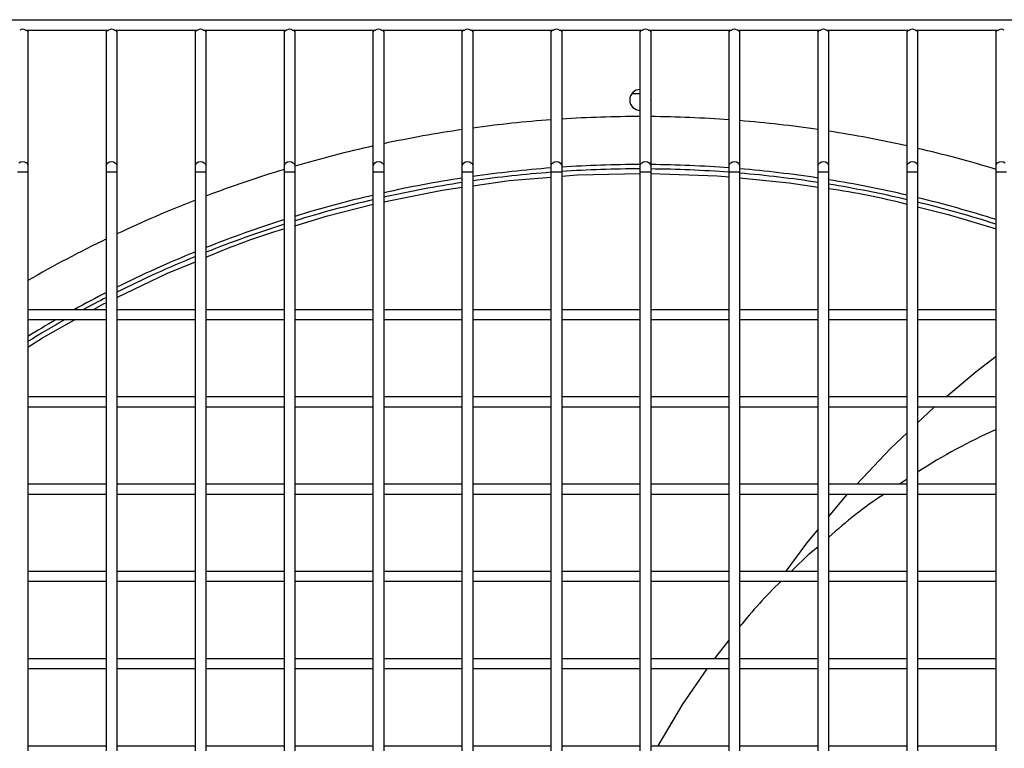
# Model space of a CAD drawing. Header units: millimetres. Extents: x 4 to 3534, y 14 to 98.
# Tile 41 of 161: x 18.504 to 18.786, y 58.775 to 58.984. Entities that reach past the tile are written whole.
import ezdxf

# ---------------------------------------------------------------- set-up
doc = ezdxf.new("R2010")
doc.units = ezdxf.units.MM
doc.header["$MEASUREMENT"] = 0
doc.layers.add('ARQ - EQUIPO CONDENSADORA', color=2, linetype='Continuous')

msp = doc.modelspace()

# ---------------------------------------------------------------- linework, layer by layer
at = {"layer": 'ARQ - EQUIPO CONDENSADORA', "color": 7, "linetype": 'Continuous'}
for p, q in [((18.30460317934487, 58.98393013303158), (19.06060317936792, 58.98393013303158)), ((18.50545263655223, 58.9809301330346), (18.5292537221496, 58.9809301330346)), ((18.50610317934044, 58.9809301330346), (18.50610317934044, 58.98043013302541)), ((18.50610317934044, 58.98043013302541), (18.50610317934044, 58.94205710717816)), ((18.5286031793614, 58.98043013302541), (18.5286031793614, 58.9809301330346)), ((18.5286031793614, 58.94205710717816), (18.5286031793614, 58.98043013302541)), ((18.53095263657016, 58.9809301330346), (18.55475372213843, 58.9809301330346)), ((18.53160317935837, 58.9809301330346), (18.53160317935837, 58.98043013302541)), ((18.53160317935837, 58.98043013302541), (18.53160317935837, 58.94205710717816)), ((18.55410317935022, 58.98043013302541), (18.55410317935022, 58.9809301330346)), ((18.55410317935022, 58.94205710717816), (18.55410317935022, 58.98043013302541)), ((18.55645263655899, 58.9809301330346), (18.58025372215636, 58.9809301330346)), ((18.55710317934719, 58.9809301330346), (18.55710317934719, 58.98043013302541)), ((18.55710317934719, 58.98043013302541), (18.55710317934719, 58.94205710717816)), ((18.57960317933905, 58.98043013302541), (18.57960317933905, 58.9809301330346)), ((18.57960317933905, 58.94205710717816), (18.57960317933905, 58.98043013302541)), ((18.58195263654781, 58.9809301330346), (18.60575372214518, 58.9809301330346)), ((18.58260317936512, 58.9809301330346), (18.58260317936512, 58.98043013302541)), ((18.58260317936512, 58.98043013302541), (18.58260317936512, 58.94205710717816)), ((18.60510317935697, 58.98043013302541), (18.60510317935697, 58.9809301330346)), ((18.60510317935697, 58.94205710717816), (18.60510317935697, 58.98043013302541)), ((18.60745263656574, 58.9809301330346), (18.63125372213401, 58.9809301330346)), ((18.60810317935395, 58.9809301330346), (18.60810317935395, 58.98043013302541)), ((18.60810317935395, 58.98043013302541), (18.60810317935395, 58.94205710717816)), ((18.6306031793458, 58.98043013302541), (18.6306031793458, 58.9809301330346)), ((18.6306031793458, 58.94205710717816), (18.6306031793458, 58.98043013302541)), ((18.63295263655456, 58.9809301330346), (18.65675372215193, 58.9809301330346)), ((18.63360317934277, 58.9809301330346), (18.63360317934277, 58.98043013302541)), ((18.63360317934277, 58.98043013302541), (18.63360317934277, 58.94205710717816)), ((18.65610317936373, 58.98043013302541), (18.65610317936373, 58.9809301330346)), ((18.65610317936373, 58.94205710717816), (18.65610317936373, 58.98043013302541)), ((18.65845263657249, 58.9809301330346), (18.68225372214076, 58.9809301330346)), ((18.6591031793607, 58.9809301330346), (18.6591031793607, 58.98043013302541)), ((18.6591031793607, 58.98043013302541), (18.6591031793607, 58.94205710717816)), ((18.68160317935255, 58.98043013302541), (18.68160317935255, 58.9809301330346)), ((18.68160317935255, 58.94205710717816), (18.68160317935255, 58.98043013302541)), ((18.68395263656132, 58.9809301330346), (18.70775372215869, 58.9809301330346)), ((18.68460317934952, 58.9809301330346), (18.68460317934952, 58.98043013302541)), ((18.68460317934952, 58.98043013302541), (18.68460317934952, 58.94205710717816)), ((18.70710317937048, 58.98043013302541), (18.70710317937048, 58.9809301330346)), ((18.70710317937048, 58.94205710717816), (18.70710317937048, 58.98043013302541)), ((18.70945263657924, 58.9809301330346), (18.73325372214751, 58.9809301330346)), ((18.71010317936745, 58.9809301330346), (18.71010317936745, 58.98043013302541)), ((18.71010317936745, 58.98043013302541), (18.71010317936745, 58.94205710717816)), ((18.7326031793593, 58.98043013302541), (18.7326031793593, 58.9809301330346)), ((18.7326031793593, 58.94205710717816), (18.7326031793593, 58.98043013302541)), ((18.73495263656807, 58.9809301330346), (18.75875372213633, 58.9809301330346)), ((18.73560317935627, 58.9809301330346), (18.73560317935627, 58.98043013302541)), ((18.73560317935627, 58.98043013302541), (18.73560317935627, 58.94205710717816)), ((18.75810317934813, 58.98043013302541), (18.75810317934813, 58.9809301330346)), ((18.75810317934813, 58.94205710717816), (18.75810317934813, 58.98043013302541)), ((18.76045263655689, 58.9809301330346), (18.78425372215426, 58.9809301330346)), ((18.7611031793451, 58.9809301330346), (18.7611031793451, 58.98043013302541)), ((18.7611031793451, 58.98043013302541), (18.7611031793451, 58.94205710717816)), ((18.78360317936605, 58.98043013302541), (18.78360317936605, 58.9809301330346)), ((18.78360317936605, 58.94205710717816), (18.78360317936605, 58.98043013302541)), ((18.67924879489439, 58.96278913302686), (18.68160317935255, 58.96278913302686)), ((18.50354251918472, 58.94294665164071), (18.50402915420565, 58.94321935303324)), ((18.50402915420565, 58.94321935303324), (18.50460317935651, 58.9433151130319)), ((18.50460317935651, 58.9433151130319), (18.50517720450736, 58.94321935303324)), ((18.50517720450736, 58.94321935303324), (18.5056638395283, 58.94294665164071)), ((18.5056638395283, 58.94294665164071), (18.50598899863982, 58.94253852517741)), ((18.52871736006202, 58.94253852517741), (18.52904251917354, 58.94294665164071)), ((18.52904251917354, 58.94294665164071), (18.52952915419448, 58.94321935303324)), ((18.52952915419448, 58.94321935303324), (18.53010317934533, 58.9433151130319)), ((18.53010317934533, 58.9433151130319), (18.53067720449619, 58.94321935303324)), ((18.53067720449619, 58.94321935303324), (18.53116383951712, 58.94294665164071)), ((18.53116383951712, 58.94294665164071), (18.53148899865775, 58.94253852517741)), ((18.55421736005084, 58.94253852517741), (18.55454251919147, 58.94294665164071)), ((18.55454251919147, 58.94294665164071), (18.55502915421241, 58.94321935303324)), ((18.55502915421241, 58.94321935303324), (18.55560317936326, 58.9433151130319)), ((18.55560317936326, 58.9433151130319), (18.55617720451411, 58.94321935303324)), ((18.55617720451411, 58.94321935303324), (18.55666383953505, 58.94294665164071)), ((18.55666383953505, 58.94294665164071), (18.55698899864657, 58.94253852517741)), ((18.57971736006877, 58.94253852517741), (18.5800425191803, 58.94294665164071)), ((18.5800425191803, 58.94294665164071), (18.58052915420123, 58.94321935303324)), ((18.58052915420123, 58.94321935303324), (18.58110317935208, 58.9433151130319)), ((18.58110317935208, 58.9433151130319), (18.58167720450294, 58.94321935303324)), ((18.58167720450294, 58.94321935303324), (18.58216383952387, 58.94294665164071)), ((18.58216383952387, 58.94294665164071), (18.5824889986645, 58.94253852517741)), ((18.60521736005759, 58.94253852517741), (18.60554251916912, 58.94294665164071)), ((18.60554251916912, 58.94294665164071), (18.60602915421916, 58.94321935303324)), ((18.60602915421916, 58.94321935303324), (18.60660317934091, 58.9433151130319)), ((18.60660317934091, 58.9433151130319), (18.60717720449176, 58.94321935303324)), ((18.60717720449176, 58.94321935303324), (18.6076638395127, 58.94294665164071)), ((18.6076638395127, 58.94294665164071), (18.60798899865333, 58.94253852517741)), ((18.63071736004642, 58.94253852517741), (18.63104251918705, 58.94294665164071)), ((18.63104251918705, 58.94294665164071), (18.63152915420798, 58.94321935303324)), ((18.63152915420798, 58.94321935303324), (18.63210317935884, 58.9433151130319)), ((18.63210317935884, 58.9433151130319), (18.63267720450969, 58.94321935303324)), ((18.63267720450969, 58.94321935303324), (18.63316383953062, 58.94294665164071)), ((18.63316383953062, 58.94294665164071), (18.63348899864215, 58.94253852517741)), ((18.65621736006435, 58.94253852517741), (18.65654251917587, 58.94294665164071)), ((18.65654251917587, 58.94294665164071), (18.65702915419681, 58.94321935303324)), ((18.65702915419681, 58.94321935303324), (18.65760317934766, 58.9433151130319)), ((18.65760317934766, 58.9433151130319), (18.65817720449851, 58.94321935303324)), ((18.65817720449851, 58.94321935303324), (18.65866383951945, 58.94294665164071)), ((18.65866383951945, 58.94294665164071), (18.65898899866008, 58.94253852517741)), ((18.68171736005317, 58.94253852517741), (18.6820425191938, 58.94294665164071)), ((18.6820425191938, 58.94294665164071), (18.68252915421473, 58.94321935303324)), ((18.68252915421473, 58.94321935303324), (18.68310317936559, 58.9433151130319)), ((18.68310317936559, 58.9433151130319), (18.68367720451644, 58.94321935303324)), ((18.68367720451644, 58.94321935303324), (18.68416383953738, 58.94294665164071)), ((18.68416383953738, 58.94294665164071), (18.6844889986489, 58.94253852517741)), ((18.7072173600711, 58.94253852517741), (18.70754251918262, 58.94294665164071)), ((18.70754251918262, 58.94294665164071), (18.70802915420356, 58.94321935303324)), ((18.70802915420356, 58.94321935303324), (18.70860317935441, 58.9433151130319)), ((18.70860317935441, 58.9433151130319), (18.70917720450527, 58.94321935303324)), ((18.70917720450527, 58.94321935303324), (18.7096638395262, 58.94294665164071)), ((18.7096638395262, 58.94294665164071), (18.70998899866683, 58.94253852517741)), ((18.73271736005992, 58.94253852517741), (18.73304251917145, 58.94294665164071)), ((18.73304251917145, 58.94294665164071), (18.73352915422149, 58.94321935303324)), ((18.73352915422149, 58.94321935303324), (18.73410317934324, 58.9433151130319)), ((18.73410317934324, 58.9433151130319), (18.73467720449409, 58.94321935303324)), ((18.73467720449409, 58.94321935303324), (18.73516383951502, 58.94294665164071)), ((18.73516383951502, 58.94294665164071), (18.73548899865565, 58.94253852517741)), ((18.75821736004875, 58.94253852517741), (18.75854251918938, 58.94294665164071)), ((18.75854251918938, 58.94294665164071), (18.75902915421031, 58.94321935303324)), ((18.75902915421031, 58.94321935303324), (18.75960317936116, 58.9433151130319)), ((18.75960317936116, 58.9433151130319), (18.76017720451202, 58.94321935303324)), ((18.76017720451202, 58.94321935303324), (18.76066383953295, 58.94294665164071)), ((18.76066383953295, 58.94294665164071), (18.76098899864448, 58.94253852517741)), ((18.78371736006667, 58.94253852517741), (18.7840425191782, 58.94294665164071)), ((18.7840425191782, 58.94294665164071), (18.78452915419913, 58.94321935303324)), ((18.78452915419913, 58.94321935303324), (18.78510317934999, 58.9433151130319)), ((18.78510317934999, 58.9433151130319), (18.78567720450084, 58.94321935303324)), ((18.78567720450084, 58.94321935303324), (18.78616383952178, 58.94294665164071)), ((18.50310317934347, 58.94037976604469), (18.50460317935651, 58.94037976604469)), ((18.50460317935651, 58.94037976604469), (18.50610317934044, 58.94037976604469)), ((18.50598899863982, 58.94253852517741), (18.50610317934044, 58.94205710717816)), ((18.50610317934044, 58.94205710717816), (18.50610317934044, 58.94037976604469)), ((18.50610317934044, 58.94037976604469), (18.50610317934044, 58.89943013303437)), ((18.5286031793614, 58.94205710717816), (18.52871736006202, 58.94253852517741)), ((18.5286031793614, 58.94037976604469), (18.5286031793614, 58.94205710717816)), ((18.5286031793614, 58.89942959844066), (18.5286031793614, 58.94037976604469)), ((18.5286031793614, 58.94037976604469), (18.53010317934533, 58.94037976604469)), ((18.53010317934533, 58.94037976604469), (18.53160317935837, 58.94037976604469)), ((18.53148899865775, 58.94253852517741), (18.53160317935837, 58.94205710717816)), ((18.53160317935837, 58.94205710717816), (18.53160317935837, 58.94037976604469)), ((18.53160317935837, 58.94037976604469), (18.53160317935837, 58.89943013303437)), ((18.55410317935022, 58.94205710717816), (18.55421736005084, 58.94253852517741)), ((18.55410317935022, 58.94037976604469), (18.55410317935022, 58.94205710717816)), ((18.55410317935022, 58.89942959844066), (18.55410317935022, 58.94037976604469)), ((18.55410317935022, 58.94037976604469), (18.55560317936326, 58.94037976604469)), ((18.55560317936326, 58.94037976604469), (18.55710317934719, 58.94037976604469)), ((18.55698899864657, 58.94253852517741), (18.55710317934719, 58.94205710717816)), ((18.55710317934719, 58.94205710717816), (18.55710317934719, 58.94037976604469)), ((18.55710317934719, 58.94037976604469), (18.55710317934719, 58.89943013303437)), ((18.57960317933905, 58.94205710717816), (18.57971736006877, 58.94253852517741)), ((18.57960317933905, 58.94037976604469), (18.57960317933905, 58.94205710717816)), ((18.57960317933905, 58.89942959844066), (18.57960317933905, 58.94037976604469)), ((18.57960317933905, 58.94037976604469), (18.58110317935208, 58.94037976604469)), ((18.58110317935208, 58.94037976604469), (18.58260317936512, 58.94037976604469)), ((18.5824889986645, 58.94253852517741), (18.58260317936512, 58.94205710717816)), ((18.58260317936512, 58.94205710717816), (18.58260317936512, 58.94037976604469)), ((18.58260317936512, 58.94037976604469), (18.58260317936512, 58.89943013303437)), ((18.60510317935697, 58.94205710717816), (18.60521736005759, 58.94253852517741)), ((18.60510317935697, 58.94037976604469), (18.60510317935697, 58.94205710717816)), ((18.60510317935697, 58.89942959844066), (18.60510317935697, 58.94037976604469)), ((18.60510317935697, 58.94037976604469), (18.60660317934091, 58.94037976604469)), ((18.60660317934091, 58.94037976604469), (18.60810317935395, 58.94037976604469)), ((18.60798899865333, 58.94253852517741), (18.60810317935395, 58.94205710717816)), ((18.60810317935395, 58.94205710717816), (18.60810317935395, 58.94037976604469)), ((18.60810317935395, 58.94037976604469), (18.60810317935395, 58.89943013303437)), ((18.6306031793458, 58.94205710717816), (18.63071736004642, 58.94253852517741)), ((18.6306031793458, 58.94037976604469), (18.6306031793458, 58.94205710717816)), ((18.6306031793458, 58.89942959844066), (18.6306031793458, 58.94037976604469)), ((18.6306031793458, 58.94037976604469), (18.63210317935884, 58.94037976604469)), ((18.63210317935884, 58.94037976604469), (18.63360317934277, 58.94037976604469)), ((18.63348899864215, 58.94253852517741), (18.63360317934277, 58.94205710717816)), ((18.63360317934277, 58.94205710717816), (18.63360317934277, 58.94037976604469)), ((18.63360317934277, 58.94037976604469), (18.63360317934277, 58.89943013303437)), ((18.65610317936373, 58.94205710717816), (18.65621736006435, 58.94253852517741)), ((18.65610317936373, 58.94037976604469), (18.65610317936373, 58.94205710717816)), ((18.65610317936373, 58.89942959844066), (18.65610317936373, 58.94037976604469)), ((18.65610317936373, 58.94037976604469), (18.65760317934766, 58.94037976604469)), ((18.65760317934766, 58.94037976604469), (18.6591031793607, 58.94037976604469)), ((18.65898899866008, 58.94253852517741), (18.6591031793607, 58.94205710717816)), ((18.6591031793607, 58.94205710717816), (18.6591031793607, 58.94037976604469)), ((18.6591031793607, 58.94037976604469), (18.6591031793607, 58.89943013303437)), ((18.68160317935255, 58.94205710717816), (18.68171736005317, 58.94253852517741)), ((18.68160317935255, 58.94037976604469), (18.68160317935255, 58.94205710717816)), ((18.68160317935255, 58.89942959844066), (18.68160317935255, 58.94037976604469)), ((18.68160317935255, 58.94037976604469), (18.68310317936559, 58.94037976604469)), ((18.68310317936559, 58.94037976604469), (18.68460317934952, 58.94037976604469)), ((18.6844889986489, 58.94253852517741), (18.68460317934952, 58.94205710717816)), ((18.68460317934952, 58.94205710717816), (18.68460317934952, 58.94037976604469)), ((18.68460317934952, 58.94037976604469), (18.68460317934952, 58.89943013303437)), ((18.70710317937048, 58.94205710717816), (18.7072173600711, 58.94253852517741)), ((18.70710317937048, 58.94037976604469), (18.70710317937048, 58.94205710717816)), ((18.70710317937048, 58.89942959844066), (18.70710317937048, 58.94037976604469)), ((18.70710317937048, 58.94037976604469), (18.70860317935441, 58.94037976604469)), ((18.70860317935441, 58.94037976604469), (18.71010317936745, 58.94037976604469)), ((18.70998899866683, 58.94253852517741), (18.71010317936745, 58.94205710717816)), ((18.71010317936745, 58.94205710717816), (18.71010317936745, 58.94037976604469)), ((18.71010317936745, 58.94037976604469), (18.71010317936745, 58.89943013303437)), ((18.7326031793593, 58.94205710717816), (18.73271736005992, 58.94253852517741)), ((18.7326031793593, 58.94037976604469), (18.7326031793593, 58.94205710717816)), ((18.7326031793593, 58.89942959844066), (18.7326031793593, 58.94037976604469)), ((18.7326031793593, 58.94037976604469), (18.73410317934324, 58.94037976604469)), ((18.73410317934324, 58.94037976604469), (18.73560317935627, 58.94037976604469)), ((18.73548899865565, 58.94253852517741), (18.73560317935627, 58.94205710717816)), ((18.73560317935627, 58.94205710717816), (18.73560317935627, 58.94037976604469)), ((18.73560317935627, 58.94037976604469), (18.73560317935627, 58.89943013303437)), ((18.75810317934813, 58.94205710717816), (18.75821736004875, 58.94253852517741)), ((18.75810317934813, 58.94037976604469), (18.75810317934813, 58.94205710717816)), ((18.75810317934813, 58.89942959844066), (18.75810317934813, 58.94037976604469)), ((18.75810317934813, 58.94037976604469), (18.75960317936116, 58.94037976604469)), ((18.75960317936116, 58.94037976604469), (18.7611031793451, 58.94037976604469)), ((18.76098899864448, 58.94253852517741), (18.7611031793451, 58.94205710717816)), ((18.7611031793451, 58.94205710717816), (18.7611031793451, 58.94037976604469)), ((18.7611031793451, 58.94037976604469), (18.7611031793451, 58.89943013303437)), ((18.78360317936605, 58.94205710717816), (18.78371736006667, 58.94253852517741)), ((18.78360317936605, 58.94037976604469), (18.78360317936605, 58.94205710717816)), ((18.78360317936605, 58.89942959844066), (18.78360317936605, 58.94037976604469)), ((18.78360317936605, 58.94037976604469), (18.78510317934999, 58.94037976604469)), ((18.78510317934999, 58.94037976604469), (18.78660317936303, 58.94037976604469)), ((18.63360317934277, 58.9363333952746), (18.64404481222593, 58.93781894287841)), ((18.64404481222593, 58.93781894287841), (18.65610317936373, 58.93882279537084)), ((18.6591031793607, 58.93907254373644), (18.66360254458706, 58.93944711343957)), ((18.66360254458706, 58.93944711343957), (18.68160317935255, 58.93989456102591)), ((18.68460317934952, 58.93987096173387), (18.70365772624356, 58.93920376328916)), ((18.70365772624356, 58.93920376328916), (18.70710317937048, 58.93886900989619)), ((18.71010317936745, 58.93857753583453), (18.72433176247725, 58.93719511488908)), ((18.60810317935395, 58.93171004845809), (18.62484867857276, 58.93508787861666)), ((18.62484867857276, 58.93508787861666), (18.6306031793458, 58.93590658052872)), ((18.72433176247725, 58.93719511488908), (18.7326031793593, 58.93593648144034)), ((18.59194965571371, 58.92771073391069), (18.60510317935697, 58.93106175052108)), ((18.7611031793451, 58.93027099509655), (18.76984639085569, 58.92810030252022)), ((18.58260317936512, 58.92489735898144), (18.59194965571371, 58.92771073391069)), ((18.76984639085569, 58.92810030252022), (18.78360317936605, 58.92399094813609)), ((18.54608568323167, 58.91129649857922), (18.55410317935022, 58.9145596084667)), ((18.53160317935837, 58.90435839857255), (18.54608568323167, 58.91129649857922)), ((18.50610317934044, 58.90093013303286), (18.5286031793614, 58.90093013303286)), ((18.52490555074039, 58.90093013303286), (18.52778360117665, 58.90252856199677)), ((18.52778360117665, 58.90252856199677), (18.5286031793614, 58.90292119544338)), ((18.53160317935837, 58.90093013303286), (18.55410317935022, 58.90093013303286)), ((18.55710317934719, 58.90093013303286), (18.57960317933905, 58.90093013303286)), ((18.58260317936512, 58.90093013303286), (18.60510317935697, 58.90093013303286)), ((18.60810317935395, 58.90093013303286), (18.6306031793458, 58.90093013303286)), ((18.63360317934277, 58.90093013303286), (18.65610317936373, 58.90093013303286)), ((18.6591031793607, 58.90093013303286), (18.68160317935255, 58.90093013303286)), ((18.68460317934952, 58.90093013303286), (18.70710317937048, 58.90093013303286)), ((18.71010317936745, 58.90093013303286), (18.7326031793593, 58.90093013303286)), ((18.73560317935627, 58.90093013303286), (18.75810317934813, 58.90093013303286)), ((18.7611031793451, 58.90093013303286), (18.78360317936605, 58.90093013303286)), ((18.50610317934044, 58.89943013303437), (18.50610317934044, 58.87443013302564)), ((18.5286031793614, 58.89793013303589), (18.50610317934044, 58.89793013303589)), ((18.51027938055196, 58.89280696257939), (18.51950390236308, 58.89793013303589)), ((18.5286031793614, 58.87442959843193), (18.5286031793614, 58.89942959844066)), ((18.53160317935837, 58.89943013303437), (18.53160317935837, 58.87443013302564)), ((18.55410317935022, 58.89793013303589), (18.53160317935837, 58.89793013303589)), ((18.55410317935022, 58.87442959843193), (18.55410317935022, 58.89942959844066)), ((18.55710317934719, 58.89943013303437), (18.55710317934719, 58.87443013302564)), ((18.57960317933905, 58.89793013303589), (18.55710317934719, 58.89793013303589)), ((18.57960317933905, 58.87442959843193), (18.57960317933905, 58.89942959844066)), ((18.58260317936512, 58.89943013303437), (18.58260317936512, 58.87443013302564)), ((18.60510317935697, 58.89793013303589), (18.58260317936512, 58.89793013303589)), ((18.60510317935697, 58.87442959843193), (18.60510317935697, 58.89942959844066)), ((18.60810317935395, 58.89943013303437), (18.60810317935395, 58.87443013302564)), ((18.6306031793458, 58.89793013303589), (18.60810317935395, 58.89793013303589)), ((18.6306031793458, 58.87442959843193), (18.6306031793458, 58.89942959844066)), ((18.63360317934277, 58.89943013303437), (18.63360317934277, 58.87443013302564)), ((18.65610317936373, 58.89793013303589), (18.63360317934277, 58.89793013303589)), ((18.65610317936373, 58.87442959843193), (18.65610317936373, 58.89942959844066)), ((18.6591031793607, 58.89943013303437), (18.6591031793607, 58.87443013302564)), ((18.68160317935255, 58.89793013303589), (18.6591031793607, 58.89793013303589)), ((18.68160317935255, 58.87442959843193), (18.68160317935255, 58.89942959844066)), ((18.68460317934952, 58.89943013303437), (18.68460317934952, 58.87443013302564)), ((18.70710317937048, 58.89793013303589), (18.68460317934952, 58.89793013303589)), ((18.70710317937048, 58.87442959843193), (18.70710317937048, 58.89942959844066)), ((18.71010317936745, 58.89943013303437), (18.71010317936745, 58.87443013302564)), ((18.7326031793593, 58.89793013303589), (18.71010317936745, 58.89793013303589)), ((18.7326031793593, 58.87442959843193), (18.7326031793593, 58.89942959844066)), ((18.73560317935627, 58.89943013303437), (18.73560317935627, 58.87443013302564)), ((18.75810317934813, 58.89793013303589), (18.73560317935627, 58.89793013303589)), ((18.75810317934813, 58.87442959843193), (18.75810317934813, 58.89942959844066)), ((18.7611031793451, 58.89943013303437), (18.7611031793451, 58.87443013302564)), ((18.78360317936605, 58.89793013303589), (18.7611031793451, 58.89793013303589)), ((18.78360317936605, 58.87442959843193), (18.78360317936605, 58.89942959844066)), ((18.50610317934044, 58.89015042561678), (18.51027938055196, 58.89280696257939)), ((18.77786228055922, 58.88315115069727), (18.78360317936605, 58.88754981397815)), ((18.76933998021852, 58.87593013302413), (18.77786228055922, 58.88315115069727)), ((18.50610317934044, 58.87593013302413), (18.5286031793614, 58.87593013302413)), ((18.53160317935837, 58.87593013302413), (18.55410317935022, 58.87593013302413)), ((18.55710317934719, 58.87593013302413), (18.57960317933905, 58.87593013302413)), ((18.58260317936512, 58.87593013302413), (18.60510317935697, 58.87593013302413)), ((18.60810317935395, 58.87593013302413), (18.6306031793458, 58.87593013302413)), ((18.63360317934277, 58.87593013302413), (18.65610317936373, 58.87593013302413)), ((18.6591031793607, 58.87593013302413), (18.68160317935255, 58.87593013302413)), ((18.68460317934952, 58.87593013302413), (18.70710317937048, 58.87593013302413)), ((18.71010317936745, 58.87593013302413), (18.7326031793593, 58.87593013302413)), ((18.73560317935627, 58.87593013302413), (18.75810317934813, 58.87593013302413)), ((18.7611031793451, 58.87593013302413), (18.78360317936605, 58.87593013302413)), ((18.50610317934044, 58.87443013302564), (18.50610317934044, 58.84943013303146)), ((18.5286031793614, 58.87293013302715), (18.50610317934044, 58.87293013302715)), ((18.5286031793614, 58.84942959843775), (18.5286031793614, 58.87442959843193)), ((18.53160317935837, 58.87443013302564), (18.53160317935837, 58.84943013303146)), ((18.55410317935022, 58.87293013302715), (18.53160317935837, 58.87293013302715)), ((18.55410317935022, 58.84942959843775), (18.55410317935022, 58.87442959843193)), ((18.55710317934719, 58.87443013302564), (18.55710317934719, 58.84943013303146)), ((18.57960317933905, 58.87293013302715), (18.55710317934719, 58.87293013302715)), ((18.57960317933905, 58.84942959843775), (18.57960317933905, 58.87442959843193)), ((18.58260317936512, 58.87443013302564), (18.58260317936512, 58.84943013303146)), ((18.60510317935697, 58.87293013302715), (18.58260317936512, 58.87293013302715)), ((18.60510317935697, 58.84942959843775), (18.60510317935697, 58.87442959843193)), ((18.60810317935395, 58.87443013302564), (18.60810317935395, 58.84943013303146)), ((18.6306031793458, 58.87293013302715), (18.60810317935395, 58.87293013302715)), ((18.6306031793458, 58.84942959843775), (18.6306031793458, 58.87442959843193)), ((18.63360317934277, 58.87443013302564), (18.63360317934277, 58.84943013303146)), ((18.65610317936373, 58.87293013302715), (18.63360317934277, 58.87293013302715)), ((18.65610317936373, 58.84942959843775), (18.65610317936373, 58.87442959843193)), ((18.6591031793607, 58.87443013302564), (18.6591031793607, 58.84943013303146)), ((18.68160317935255, 58.87293013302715), (18.6591031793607, 58.87293013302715)), ((18.68160317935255, 58.84942959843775), (18.68160317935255, 58.87442959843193)), ((18.68460317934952, 58.87443013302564), (18.68460317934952, 58.84943013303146)), ((18.70710317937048, 58.87293013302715), (18.68460317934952, 58.87293013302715)), ((18.70710317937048, 58.84942959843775), (18.70710317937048, 58.87442959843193)), ((18.71010317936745, 58.87443013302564), (18.71010317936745, 58.84943013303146)), ((18.7326031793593, 58.87293013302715), (18.71010317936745, 58.87293013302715)), ((18.7326031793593, 58.84942959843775), (18.7326031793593, 58.87442959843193)), ((18.73560317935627, 58.87443013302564), (18.73560317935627, 58.84943013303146)), ((18.75810317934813, 58.87293013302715), (18.73560317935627, 58.87293013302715)), ((18.75810317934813, 58.84942959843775), (18.75810317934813, 58.87442959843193)), ((18.7611031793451, 58.87443013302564), (18.7611031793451, 58.84943013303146)), ((18.78360317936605, 58.87293013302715), (18.7611031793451, 58.87293013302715)), ((18.7611031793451, 58.86842062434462), (18.76587165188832, 58.87293013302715)), ((18.78360317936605, 58.84942959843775), (18.78360317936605, 58.87442959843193)), ((18.75331869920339, 58.86105889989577), (18.75810317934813, 58.86558354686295)), ((18.74381385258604, 58.85093013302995), (18.75331869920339, 58.86105889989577)), ((18.50610317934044, 58.85093013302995), (18.5286031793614, 58.85093013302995)), ((18.53160317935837, 58.85093013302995), (18.55410317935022, 58.85093013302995)), ((18.55710317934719, 58.85093013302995), (18.57960317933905, 58.85093013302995)), ((18.58260317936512, 58.85093013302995), (18.60510317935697, 58.85093013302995)), ((18.60810317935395, 58.85093013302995), (18.6306031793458, 58.85093013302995)), ((18.63360317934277, 58.85093013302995), (18.65610317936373, 58.85093013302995)), ((18.6591031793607, 58.85093013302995), (18.68160317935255, 58.85093013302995)), ((18.68460317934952, 58.85093013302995), (18.70710317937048, 58.85093013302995)), ((18.71010317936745, 58.85093013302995), (18.7326031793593, 58.85093013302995)), ((18.73560317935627, 58.85093013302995), (18.75810317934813, 58.85093013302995)), ((18.75593108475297, 58.85093013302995), (18.75810317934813, 58.85236237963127)), ((18.7611031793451, 58.85093013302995), (18.78360317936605, 58.85093013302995)), ((18.50610317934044, 58.84943013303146), (18.50610317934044, 58.82443013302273)), ((18.5286031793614, 58.84793013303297), (18.50610317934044, 58.84793013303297)), ((18.5286031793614, 58.82442959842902), (18.5286031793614, 58.84942959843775)), ((18.53160317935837, 58.84943013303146), (18.53160317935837, 58.82443013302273)), ((18.55410317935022, 58.84793013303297), (18.53160317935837, 58.84793013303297)), ((18.55410317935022, 58.82442959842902), (18.55410317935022, 58.84942959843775)), ((18.55710317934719, 58.84943013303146), (18.55710317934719, 58.82443013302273)), ((18.57960317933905, 58.84793013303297), (18.55710317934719, 58.84793013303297)), ((18.57960317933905, 58.82442959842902), (18.57960317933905, 58.84942959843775)), ((18.58260317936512, 58.84943013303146), (18.58260317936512, 58.82443013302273)), ((18.60510317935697, 58.84793013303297), (18.58260317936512, 58.84793013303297)), ((18.60510317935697, 58.82442959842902), (18.60510317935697, 58.84942959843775)), ((18.60810317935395, 58.84943013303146), (18.60810317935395, 58.82443013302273)), ((18.6306031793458, 58.84793013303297), (18.60810317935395, 58.84793013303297)), ((18.6306031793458, 58.82442959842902), (18.6306031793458, 58.84942959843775)), ((18.63360317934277, 58.84943013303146), (18.63360317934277, 58.82443013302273)), ((18.65610317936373, 58.84793013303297), (18.63360317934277, 58.84793013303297)), ((18.65610317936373, 58.82442959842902), (18.65610317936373, 58.84942959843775)), ((18.6591031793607, 58.84943013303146), (18.6591031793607, 58.82443013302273)), ((18.68160317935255, 58.84793013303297), (18.6591031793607, 58.84793013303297)), ((18.68160317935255, 58.82442959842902), (18.68160317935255, 58.84942959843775)), ((18.68460317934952, 58.84943013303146), (18.68460317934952, 58.82443013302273)), ((18.70710317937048, 58.84793013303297), (18.68460317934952, 58.84793013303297)), ((18.70710317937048, 58.82442959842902), (18.70710317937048, 58.84942959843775)), ((18.71010317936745, 58.84943013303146), (18.71010317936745, 58.82443013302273)), ((18.7326031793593, 58.84793013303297), (18.71010317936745, 58.84793013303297)), ((18.7326031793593, 58.82442959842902), (18.7326031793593, 58.84942959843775)), ((18.73560317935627, 58.84943013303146), (18.73560317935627, 58.82443013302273)), ((18.75810317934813, 58.84793013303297), (18.73560317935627, 58.84793013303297)), ((18.73560317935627, 58.84145706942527), (18.74092209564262, 58.84784855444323)), ((18.74092209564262, 58.84784855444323), (18.74099864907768, 58.84793013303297)), ((18.75810317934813, 58.82442959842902), (18.75810317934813, 58.84942959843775)), ((18.7611031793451, 58.84943013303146), (18.7611031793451, 58.82443013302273)), ((18.78360317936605, 58.84793013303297), (18.7611031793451, 58.84793013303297)), ((18.78360317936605, 58.82442959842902), (18.78360317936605, 58.84942959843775)), ((18.72936194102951, 58.83395727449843), (18.7326031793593, 58.83785211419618)), ((18.72344524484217, 58.82593013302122), (18.72936194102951, 58.83395727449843)), ((18.73005324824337, 58.83085556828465), (18.7326031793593, 58.83303461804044)), ((18.72497541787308, 58.82593013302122), (18.73005324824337, 58.83085556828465)), ((18.50610317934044, 58.82593013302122), (18.5286031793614, 58.82593013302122)), ((18.50610317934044, 58.82443013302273), (18.50610317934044, 58.79943013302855)), ((18.5286031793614, 58.79942959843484), (18.5286031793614, 58.82442959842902)), ((18.53160317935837, 58.82593013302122), (18.55410317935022, 58.82593013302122)), ((18.53160317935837, 58.82443013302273), (18.53160317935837, 58.79943013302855)), ((18.55410317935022, 58.79942959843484), (18.55410317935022, 58.82442959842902)), ((18.55710317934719, 58.82593013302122), (18.57960317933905, 58.82593013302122)), ((18.55710317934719, 58.82443013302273), (18.55710317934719, 58.79943013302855)), ((18.57960317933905, 58.79942959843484), (18.57960317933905, 58.82442959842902)), ((18.58260317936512, 58.82593013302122), (18.60510317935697, 58.82593013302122)), ((18.58260317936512, 58.82443013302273), (18.58260317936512, 58.79943013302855)), ((18.60510317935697, 58.79942959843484), (18.60510317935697, 58.82442959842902)), ((18.60810317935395, 58.82593013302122), (18.6306031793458, 58.82593013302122)), ((18.60810317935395, 58.82443013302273), (18.60810317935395, 58.79943013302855)), ((18.6306031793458, 58.79942959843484), (18.6306031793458, 58.82442959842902)), ((18.63360317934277, 58.82593013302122), (18.65610317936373, 58.82593013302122)), ((18.63360317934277, 58.82443013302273), (18.63360317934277, 58.79943013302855)), ((18.65610317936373, 58.79942959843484), (18.65610317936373, 58.82442959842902)), ((18.6591031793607, 58.82593013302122), (18.68160317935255, 58.82593013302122)), ((18.6591031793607, 58.82443013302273), (18.6591031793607, 58.79943013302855)), ((18.68160317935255, 58.79942959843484), (18.68160317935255, 58.82442959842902)), ((18.68460317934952, 58.82593013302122), (18.70710317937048, 58.82593013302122)), ((18.68460317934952, 58.82443013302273), (18.68460317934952, 58.79943013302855)), ((18.70710317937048, 58.79942959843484), (18.70710317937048, 58.82442959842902)), ((18.71010317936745, 58.82593013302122), (18.7326031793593, 58.82593013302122)), ((18.71010317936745, 58.82443013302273), (18.71010317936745, 58.79943013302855)), ((18.7326031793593, 58.79942959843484), (18.7326031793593, 58.82442959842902)), ((18.73560317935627, 58.82593013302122), (18.75810317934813, 58.82593013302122)), ((18.73560317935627, 58.82443013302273), (18.73560317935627, 58.79943013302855)), ((18.75810317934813, 58.79942959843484), (18.75810317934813, 58.82442959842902)), ((18.7611031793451, 58.82593013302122), (18.78360317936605, 58.82593013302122)), ((18.7611031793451, 58.82443013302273), (18.7611031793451, 58.79943013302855)), ((18.78360317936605, 58.79942959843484), (18.78360317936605, 58.82442959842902)), ((18.5286031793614, 58.82293013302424), (18.50610317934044, 58.82293013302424)), ((18.55410317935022, 58.82293013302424), (18.53160317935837, 58.82293013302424)), ((18.57960317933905, 58.82293013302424), (18.55710317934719, 58.82293013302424)), ((18.60510317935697, 58.82293013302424), (18.58260317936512, 58.82293013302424)), ((18.6306031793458, 58.82293013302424), (18.60810317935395, 58.82293013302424)), ((18.65610317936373, 58.82293013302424), (18.63360317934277, 58.82293013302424)), ((18.68160317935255, 58.82293013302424), (18.6591031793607, 58.82293013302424)), ((18.70710317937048, 58.82293013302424), (18.68460317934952, 58.82293013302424)), ((18.7326031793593, 58.82293013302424), (18.71010317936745, 58.82293013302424)), ((18.75810317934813, 58.82293013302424), (18.73560317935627, 58.82293013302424)), ((18.78360317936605, 58.82293013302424), (18.7611031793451, 58.82293013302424)), ((18.7029722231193, 58.80093013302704), (18.70710317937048, 58.80617067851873)), ((18.50610317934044, 58.80093013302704), (18.5286031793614, 58.80093013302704)), ((18.50610317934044, 58.79943013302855), (18.50610317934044, 58.77443013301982)), ((18.5286031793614, 58.77442959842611), (18.5286031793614, 58.79942959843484)), ((18.53160317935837, 58.80093013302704), (18.55410317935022, 58.80093013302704)), ((18.53160317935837, 58.79943013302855), (18.53160317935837, 58.77443013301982)), ((18.55410317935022, 58.77442959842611), (18.55410317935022, 58.79942959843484)), ((18.55710317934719, 58.80093013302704), (18.57960317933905, 58.80093013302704)), ((18.55710317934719, 58.79943013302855), (18.55710317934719, 58.77443013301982)), ((18.57960317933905, 58.77442959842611), (18.57960317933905, 58.79942959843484)), ((18.58260317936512, 58.80093013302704), (18.60510317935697, 58.80093013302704)), ((18.58260317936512, 58.79943013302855), (18.58260317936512, 58.77443013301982)), ((18.60510317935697, 58.77442959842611), (18.60510317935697, 58.79942959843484)), ((18.60810317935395, 58.80093013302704), (18.6306031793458, 58.80093013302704)), ((18.60810317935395, 58.79943013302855), (18.60810317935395, 58.77443013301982)), ((18.6306031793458, 58.77442959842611), (18.6306031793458, 58.79942959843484)), ((18.63360317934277, 58.80093013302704), (18.65610317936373, 58.80093013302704)), ((18.63360317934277, 58.79943013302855), (18.63360317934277, 58.77443013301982)), ((18.65610317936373, 58.77442959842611), (18.65610317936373, 58.79942959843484)), ((18.6591031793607, 58.80093013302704), (18.68160317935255, 58.80093013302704)), ((18.6591031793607, 58.79943013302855), (18.6591031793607, 58.77443013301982)), ((18.68160317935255, 58.77442959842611), (18.68160317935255, 58.79942959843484)), ((18.68460317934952, 58.80093013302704), (18.70710317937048, 58.80093013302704)), ((18.68460317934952, 58.79943013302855), (18.68460317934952, 58.77443013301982)), ((18.70710317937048, 58.77442959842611), (18.70710317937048, 58.79942959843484)), ((18.71010317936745, 58.80093013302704), (18.7326031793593, 58.80093013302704)), ((18.71010317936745, 58.79943013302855), (18.71010317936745, 58.77443013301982)), ((18.7326031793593, 58.77442959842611), (18.7326031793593, 58.79942959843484)), ((18.73560317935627, 58.80093013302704), (18.75810317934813, 58.80093013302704)), ((18.73560317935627, 58.79943013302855), (18.73560317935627, 58.77443013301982)), ((18.75810317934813, 58.77442959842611), (18.75810317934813, 58.79942959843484)), ((18.7611031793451, 58.80093013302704), (18.78360317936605, 58.80093013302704)), ((18.7611031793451, 58.79943013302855), (18.7611031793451, 58.77443013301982)), ((18.78360317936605, 58.77442959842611), (18.78360317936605, 58.79942959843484)), ((18.5286031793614, 58.79793013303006), (18.50610317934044, 58.79793013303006)), ((18.55410317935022, 58.79793013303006), (18.53160317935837, 58.79793013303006)), ((18.57960317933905, 58.79793013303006), (18.55710317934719, 58.79793013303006)), ((18.60510317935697, 58.79793013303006), (18.58260317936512, 58.79793013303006)), ((18.6306031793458, 58.79793013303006), (18.60810317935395, 58.79793013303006)), ((18.65610317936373, 58.79793013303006), (18.63360317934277, 58.79793013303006)), ((18.68160317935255, 58.79793013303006), (18.6591031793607, 58.79793013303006)), ((18.70710317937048, 58.79793013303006), (18.68460317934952, 58.79793013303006)), ((18.69384682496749, 58.78783725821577), (18.70077875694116, 58.79793013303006)), ((18.7326031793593, 58.79793013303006), (18.71010317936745, 58.79793013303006)), ((18.75810317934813, 58.79793013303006), (18.73560317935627, 58.79793013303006)), ((18.78360317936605, 58.79793013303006), (18.7611031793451, 58.79793013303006)), ((18.68676815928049, 58.77593013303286), (18.69384682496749, 58.78783725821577)), ((18.50610317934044, 58.77593013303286), (18.5286031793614, 58.77593013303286)), ((18.53160317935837, 58.77593013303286), (18.55410317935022, 58.77593013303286)), ((18.55710317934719, 58.77593013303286), (18.57960317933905, 58.77593013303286)), ((18.58260317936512, 58.77593013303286), (18.60510317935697, 58.77593013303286)), ((18.60810317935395, 58.77593013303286), (18.6306031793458, 58.77593013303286)), ((18.63360317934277, 58.77593013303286), (18.65610317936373, 58.77593013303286)), ((18.6591031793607, 58.77593013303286), (18.68160317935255, 58.77593013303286)), ((18.68460317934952, 58.77593013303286), (18.70710317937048, 58.77593013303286)), ((18.71010317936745, 58.77593013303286), (18.7326031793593, 58.77593013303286)), ((18.73560317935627, 58.77593013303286), (18.75810317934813, 58.77593013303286)), ((18.7611031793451, 58.77593013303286), (18.78360317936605, 58.77593013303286))]:
    msp.add_line(p, q, dxfattribs=at)
for centre, radius, start, end in [((18.50460317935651, 58.97993992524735), 0.0013046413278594, 49.37510811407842, 130.6248917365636), ((18.50547929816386, 58.98038572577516), 0.0006254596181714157, 4.071394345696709, 60.50649701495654), ((18.52922706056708, 58.98038572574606), 0.0006254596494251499, 119.4935045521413, 175.9286045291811), ((18.53010317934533, 58.97993992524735), 0.001304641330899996, 49.37510834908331, 130.6248917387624), ((18.53097929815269, 58.98038572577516), 0.0006254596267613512, 4.071391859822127, 60.50649635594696), ((18.55472706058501, 58.98038572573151), 0.0006254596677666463, 119.4935051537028, 175.9285999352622), ((18.55560317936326, 58.9799399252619), 0.001304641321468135, 49.37510795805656, 130.6248920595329), ((18.55647929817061, 58.98038572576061), 0.000625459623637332, 4.071391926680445, 60.50649652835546), ((18.58022706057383, 58.98038572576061), 0.0006254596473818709, 119.493504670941, 175.9286073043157), ((18.58110317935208, 58.97993992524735), 0.001304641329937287, 49.37510829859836, 130.624891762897), ((18.58197929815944, 58.98038572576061), 0.0006254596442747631, 4.07139311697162, 60.50649552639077), ((18.60572706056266, 58.98038572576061), 0.000625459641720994, 119.4935043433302, 175.9286069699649), ((18.60660317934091, 58.9799399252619), 0.001304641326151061, 49.37510806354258, 130.6248918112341), ((18.60747929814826, 58.98038572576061), 0.0006254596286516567, 4.071392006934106, 60.50649626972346), ((18.63122706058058, 58.98038572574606), 0.0006254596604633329, 119.4935053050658, 175.9286065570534), ((18.63210317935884, 58.9799399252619), 0.001304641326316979, 49.37510810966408, 130.6248918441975), ((18.63297929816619, 58.98038572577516), 0.0006254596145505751, 4.071391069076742, 60.50649694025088), ((18.65672706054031, 58.98038572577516), 0.0006254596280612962, 119.4935037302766, 175.9286083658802), ((18.65760317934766, 58.97993992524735), 0.001304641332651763, 49.37510835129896, 130.6248916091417), ((18.65847929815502, 58.98038572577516), 0.000625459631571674, 4.071391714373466, 60.5064960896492), ((18.68222706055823, 58.98038572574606), 0.0006254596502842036, 119.4935047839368, 175.9286067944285), ((18.68310317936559, 58.9799399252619), 0.001304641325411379, 49.37510809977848, 130.624891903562), ((18.68397929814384, 58.98038572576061), 0.0006254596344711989, 4.071391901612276, 60.50649594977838), ((18.70772706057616, 58.98038572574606), 0.0006254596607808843, 119.4935053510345, 175.9286069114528), ((18.70860317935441, 58.97993992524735), 0.001304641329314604, 49.3751082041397, 130.6248917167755), ((18.70947929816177, 58.98038572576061), 0.0006254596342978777, 4.071392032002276, 60.50649597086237), ((18.73322706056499, 58.98038572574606), 0.0006254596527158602, 119.4935046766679, 175.9286038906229), ((18.73410317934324, 58.97993992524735), 0.001304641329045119, 49.37510821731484, 130.6248917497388), ((18.73497929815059, 58.98038572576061), 0.0006254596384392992, 4.0713941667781, 60.50649592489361), ((18.75872706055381, 58.98038572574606), 0.0006254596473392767, 119.4935046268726, 175.9286067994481), ((18.75960317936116, 58.97993992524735), 0.00130464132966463, 49.37510824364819, 130.6248917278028), ((18.76047929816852, 58.98038572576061), 0.0006254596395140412, 4.071395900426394, 60.506496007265), ((18.78422706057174, 58.98038572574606), 0.0006254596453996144, 119.4935040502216, 175.9286009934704), ((18.78510317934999, 58.97993992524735), 0.001304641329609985, 49.37510826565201, 130.6248917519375), ((18.68160417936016, 58.96093113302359), 0.003000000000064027, 90.01909859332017, 269.9809014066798), ((18.68160417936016, 58.96093113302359), 0.003000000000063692, 0, 1.479411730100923), ((18.68160417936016, 58.96093113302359), 0.003000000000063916, 358.5205882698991, 0), ((18.68160417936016, 58.60493113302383), 0.3512500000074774, 94.16337728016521, 97.85448476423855), ((18.68160417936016, 58.60493113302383), 0.3512500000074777, 90, 93.67287036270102), ((18.68160417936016, 58.60493113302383), 0.3512500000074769, 85.83694982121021, 89.51079820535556), ((18.68160417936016, 58.60493113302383), 0.3512500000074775, 81.65155125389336, 85.34613724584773), ((18.68160417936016, 58.60493113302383), 0.3512500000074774, 98.34877848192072, 102.0787271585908), ((18.68160417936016, 58.60493113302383), 0.351250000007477, 77.42069398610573, 81.15663135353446), ((18.68160417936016, 58.60493113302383), 0.3512500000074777, 102.5796402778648, 106.3708514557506), ((18.68160417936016, 58.60493113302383), 0.3512500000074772, 73.11877690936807, 76.91880234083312), ((18.68160417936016, 58.60493113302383), 0.3512500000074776, 106.8815640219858, 110.759816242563), ((18.68160417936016, 58.60493113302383), 0.3375000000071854, 94.3333141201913, 98.17662864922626), ((18.68160417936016, 58.60493113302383), 0.3362500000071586, 94.34945405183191, 98.20723425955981), ((18.68160417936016, 58.60493113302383), 0.3375000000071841, 90.00016976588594, 93.82272387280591), ((18.68160417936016, 58.60493113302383), 0.3362500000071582, 90.00017039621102, 93.83695598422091), ((18.68160417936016, 58.60493113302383), 0.3375000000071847, 85.66702638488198, 89.49086724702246), ((18.68160417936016, 58.60493113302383), 0.3362500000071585, 85.65088772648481, 89.48897451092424), ((18.68160417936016, 58.60493113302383), 0.3375000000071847, 81.3088491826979, 85.15609135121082), ((18.68160417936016, 58.60493113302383), 0.3375000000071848, 98.69149429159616, 102.5787185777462), ((18.68160417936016, 58.60493113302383), 0.3362500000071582, 98.72405623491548, 102.6262500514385), ((18.68160417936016, 58.60493113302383), 0.3362500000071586, 81.27628854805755, 85.13804098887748), ((18.68160417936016, 58.60493113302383), 0.3375000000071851, 76.89927076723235, 80.79327575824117), ((18.68160417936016, 58.60493113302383), 0.3362500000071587, 76.8496973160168, 80.75875068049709), ((18.70687375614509, 58.73174643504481), 0.2057492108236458, 75.58226728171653, 81.97337762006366), ((18.68160417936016, 58.60493113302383), 0.3512500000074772, 111.2840695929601, 115.2804345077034), ((18.68160417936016, 58.60493113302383), 0.3375000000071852, 103.101077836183, 107.0578011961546), ((18.68160417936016, 58.60493113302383), 0.3362500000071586, 103.1506526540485, 107.1231669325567), ((18.68160417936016, 58.60493113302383), 0.3375000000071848, 72.40905414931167, 76.37580155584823), ((18.68160417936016, 58.60493113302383), 0.3362500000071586, 72.34151241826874, 76.32417165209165), ((18.68160417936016, 58.60493113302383), 0.3375000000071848, 107.5913020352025, 111.6472911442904), ((18.68160417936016, 58.60493113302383), 0.3362500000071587, 107.6588452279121, 111.7318502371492), ((18.63512068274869, 58.73699013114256), 0.1950711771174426, 106.5350156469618, 113.5746637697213), ((18.68160417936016, 58.60493113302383), 0.3512500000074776, 115.8228447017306, 119.9766468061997), ((18.68160417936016, 58.60493113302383), 0.3375000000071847, 112.1962842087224, 116.3879894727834), ((18.68160417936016, 58.60493113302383), 0.3362500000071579, 112.2832168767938, 116.4937141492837), ((18.68160417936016, 58.60493113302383), 0.3375000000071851, 116.9579395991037, 118.7133706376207), ((18.68160417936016, 58.60493113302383), 0.3362500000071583, 117.0663215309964, 118.3220999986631), ((18.68160417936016, 58.60493113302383), 0.3375000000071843, 119.7561917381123, 121.3324502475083), ((18.68160417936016, 58.60493113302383), 0.3362500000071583, 119.3814744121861, 121.4622083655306), ((18.85131282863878, 58.71408846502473), 0.1667585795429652, 113.9559377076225, 122.7489847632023), ((18.8188660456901, 58.74532592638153), 0.1228079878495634, 123.3336477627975, 132.6869503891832), ((18.80694607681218, 58.7337448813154), 0.1232469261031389, 133.644948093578, 141.7913189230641)]:
    msp.add_arc(centre, radius, start, end, dxfattribs=at)

doc.saveas('drawing.dxf')
